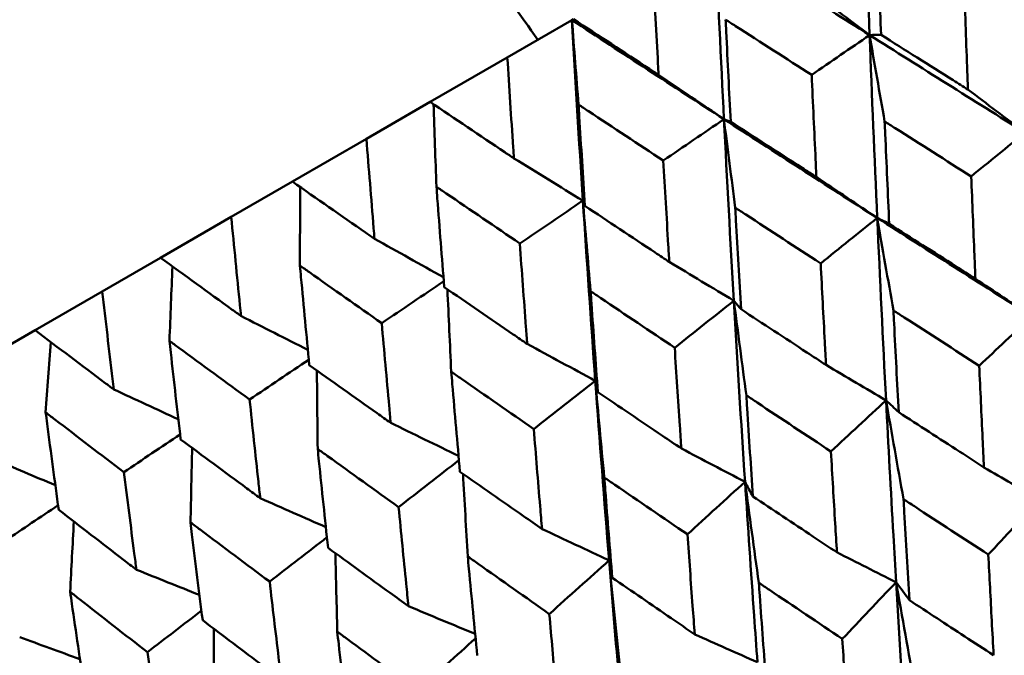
# Model space of a CAD drawing. Header units: millimetres. Extents: x 626 to 2725, y 57 to 2097.
# Tile 50 of 133: x 883.07 to 889.56, y 263.65 to 267.84. Entities that reach past the tile are written whole.
import ezdxf

# ---------------------------------------------------------------- set-up
doc = ezdxf.new("R2010")
doc.units = ezdxf.units.MM
doc.header["$LTSCALE"] = 10
doc.layers.add('Widoczne (ISO)', color=7, linetype='Continuous', lineweight=50)

msp = doc.modelspace()

# ---------------------------------------------------------------- linework, layer by layer
at = {"layer": 'Widoczne (ISO)'}
for p, q in [((886.7071, 267.8354), (886.7176, 267.8415)), ((886.2812, 267.5895), (886.7071, 267.8354)), ((886.2812, 267.5895), (885.7731, 267.2962)), ((885.3527, 267.0535), (885.7731, 267.2962)), ((885.3527, 267.0535), (884.8645, 266.7716)), ((884.4616, 266.539), (884.8645, 266.7716)), ((884.4616, 266.539), (883.9952, 266.2697)), ((883.6116, 266.0482), (883.9952, 266.2697)), ((883.6116, 266.0482), (883.1688, 265.7926)), ((882.8058, 265.583), (883.1688, 265.7926))]:
    msp.add_line(p, q, dxfattribs=at)
msp.add_circle((880.3266, 297.6753), 50, dxfattribs=at)
for points, knots in [([(876.6026, 275.0709), (877.4259, 274.9225), (878.2348, 274.6774), (879.8237, 273.9939), (880.6036, 273.5554), (882.1345, 272.4849), (882.8855, 271.853), (884.3586, 270.3958), (885.0806, 269.5704), (886.0212, 268.3447), (886.2527, 268.0305), (886.4826, 267.7058)], [1, 1, 1, 1, 1.1906229, 1.1906229, 1.3812459, 1.3812459, 1.5718688, 1.5718688, 1.7624917, 1.7624917, 1.8252774, 1.8252774, 1.8252774, 1.8252774]), ([(888.7188, 268.4146), (888.7197, 268.3884), (888.7207, 268.3621), (888.729, 268.1367), (888.7367, 267.9376), (888.7446, 267.7386)], [0.05804162, 0.05804162, 0.05804162, 0.05804162, 0.06605559, 0.06605559, 0.12689392, 0.12689392, 0.12689392, 0.12689392]), ([(887.2782, 267.4751), (887.2769, 267.4992), (887.2756, 267.5233), (887.2637, 267.7465), (887.2535, 267.9457), (887.2435, 268.1451)], [0.05393723, 0.05393723, 0.05393723, 0.05393723, 0.06137399, 0.06137399, 0.12273355, 0.12273355, 0.12273355, 0.12273355]), ([(889.3171, 267.3783), (889.3157, 267.4161), (889.3143, 267.4539), (889.3061, 267.6795), (889.2995, 267.8673), (889.2931, 268.0553)], [0.04993807, 0.04993807, 0.04993807, 0.04993807, 0.0614821, 0.0614821, 0.11877783, 0.11877783, 0.11877783, 0.11877783]), ([(886.7176, 267.8415), (886.8839, 267.7324), (887.0505, 267.6235), (887.2377, 267.5015), (887.2579, 267.4883), (887.2782, 267.4751)], [0, 0, 0, 0, 0.06135239, 0.06135239, 0.06879633, 0.06879633, 0.06879633, 0.06879633]), ([(888.2873, 267.4746), (888.12, 267.5815), (887.9529, 267.6885), (887.7641, 267.8098), (887.7421, 267.8239), (887.7201, 267.8381)], [0.00523804, 0.00523804, 0.00523804, 0.00523804, 0.06606705, 0.06606705, 0.07409033, 0.07409033, 0.07409033, 0.07409033]), ([(887.7201, 267.8381), (887.7214, 267.812), (887.7226, 267.7859), (887.7334, 267.5619), (887.7433, 267.364), (887.7535, 267.1664)], [0.05804162, 0.05804162, 0.05804162, 0.05804162, 0.06605559, 0.06605559, 0.12689392, 0.12689392, 0.12689392, 0.12689392]), ([(888.7446, 267.7386), (888.9032, 267.6385), (889.0619, 267.5386), (889.2529, 267.4186), (889.285, 267.3984), (889.3171, 267.3783)], [0.00418374, 0.00418374, 0.00418374, 0.00418374, 0.06147247, 0.06147247, 0.07302352, 0.07302352, 0.07302352, 0.07302352]), ([(886.3247, 266.9246), (886.3231, 266.9485), (886.3215, 266.9724), (886.3066, 267.1939), (886.2937, 267.3916), (886.2812, 267.5895)], [0.05393723, 0.05393723, 0.05393723, 0.05393723, 0.06137399, 0.06137399, 0.12273355, 0.12273355, 0.12273355, 0.12273355]), ([(888.3185, 266.8018), (888.3167, 266.8393), (888.3149, 266.8769), (888.3042, 267.101), (888.2956, 267.2877), (888.2873, 267.4746)], [0.04993807, 0.04993807, 0.04993807, 0.04993807, 0.0614821, 0.0614821, 0.11877783, 0.11877783, 0.11877783, 0.11877783]), ([(885.7731, 267.2962), (885.9367, 267.1855), (886.1007, 267.075), (886.2848, 266.9513), (886.3048, 266.938), (886.3247, 266.9246)], [0, 0, 0, 0, 0.06135239, 0.06135239, 0.06879633, 0.06879633, 0.06879633, 0.06879633]), ([(887.3095, 266.91), (887.1446, 267.0184), (886.98, 267.1268), (886.794, 267.2497), (886.7723, 267.264), (886.7506, 267.2783)], [0.00523804, 0.00523804, 0.00523804, 0.00523804, 0.06606705, 0.06606705, 0.07409033, 0.07409033, 0.07409033, 0.07409033]), ([(886.7506, 267.2783), (886.7522, 267.2524), (886.7538, 267.2265), (886.7674, 267.0041), (886.7798, 266.8078), (886.7926, 266.6116)], [0.05804162, 0.05804162, 0.05804162, 0.05804162, 0.06605559, 0.06605559, 0.12689392, 0.12689392, 0.12689392, 0.12689392]), ([(887.7535, 267.1664), (887.91, 267.0651), (888.0666, 266.9639), (888.2552, 266.8425), (888.2868, 266.8221), (888.3185, 266.8018)], [0.00418374, 0.00418374, 0.00418374, 0.00418374, 0.06147247, 0.06147247, 0.07302352, 0.07302352, 0.07302352, 0.07302352]), ([(888.7684, 267.1677), (888.7696, 267.1402), (888.7708, 267.1126), (888.7806, 266.8878), (888.7895, 266.6907), (888.7987, 266.4937)], [0.06241522, 0.06241522, 0.06241522, 0.06241522, 0.0708546, 0.0708546, 0.13127416, 0.13127416, 0.13127416, 0.13127416]), ([(889.339, 266.8056), (889.1719, 266.9114), (889.005, 267.0173), (888.815, 267.1381), (888.7917, 267.1529), (888.7684, 267.1677)], [0.01044349, 0.01044349, 0.01044349, 0.01044349, 0.07085106, 0.07085106, 0.07930241, 0.07930241, 0.07930241, 0.07930241]), ([(885.406, 266.3942), (885.404, 266.4179), (885.402, 266.4416), (885.3839, 266.6612), (885.3681, 266.8572), (885.3527, 267.0535)], [0.05393723, 0.05393723, 0.05393723, 0.05393723, 0.06137399, 0.06137399, 0.12273355, 0.12273355, 0.12273355, 0.12273355]), ([(887.349, 266.242), (887.3467, 266.2793), (887.3444, 266.3166), (887.331, 266.5391), (887.3201, 266.7245), (887.3095, 266.91)], [0.04993807, 0.04993807, 0.04993807, 0.04993807, 0.0614821, 0.0614821, 0.11877783, 0.11877783, 0.11877783, 0.11877783]), ([(889.3666, 266.1316), (889.3644, 266.1824), (889.3623, 266.2333), (889.3529, 266.4578), (889.3458, 266.6317), (889.339, 266.8056)], [0.04598621, 0.04598621, 0.04598621, 0.04598621, 0.06155279, 0.06155279, 0.11473062, 0.11473062, 0.11473062, 0.11473062]), ([(884.8645, 266.7716), (885.025, 266.6592), (885.186, 266.547), (885.3668, 266.4213), (885.3864, 266.4077), (885.406, 266.3942)], [0, 0, 0, 0, 0.06135239, 0.06135239, 0.06879633, 0.06879633, 0.06879633, 0.06879633]), ([(886.3636, 266.3639), (886.2014, 266.4738), (886.0395, 266.5838), (885.8567, 266.7085), (885.8354, 266.7231), (885.8141, 266.7376)], [0.00523804, 0.00523804, 0.00523804, 0.00523804, 0.06606705, 0.06606705, 0.07409033, 0.07409033, 0.07409033, 0.07409033]), ([(885.8141, 266.7376), (885.816, 266.7119), (885.8179, 266.6862), (885.8347, 266.4656), (885.8499, 266.2709), (885.8656, 266.0764)], [0.05804162, 0.05804162, 0.05804162, 0.05804162, 0.06605559, 0.06605559, 0.12689392, 0.12689392, 0.12689392, 0.12689392]), ([(886.7926, 266.6116), (886.9466, 266.5089), (887.1009, 266.4063), (887.2866, 266.2833), (887.3178, 266.2627), (887.349, 266.242)], [0.00418374, 0.00418374, 0.00418374, 0.00418374, 0.06147247, 0.06147247, 0.07302352, 0.07302352, 0.07302352, 0.07302352]), ([(887.7839, 266.5993), (887.7854, 266.5719), (887.7869, 266.5445), (887.7993, 266.3212), (887.8106, 266.1255), (887.8222, 265.9299)], [0.06241522, 0.06241522, 0.06241522, 0.06241522, 0.0708546, 0.0708546, 0.13127416, 0.13127416, 0.13127416, 0.13127416]), ([(888.3467, 266.2327), (888.1818, 266.3398), (888.0172, 266.4469), (887.8298, 266.5693), (887.8068, 266.5843), (887.7839, 266.5993)], [0.01044349, 0.01044349, 0.01044349, 0.01044349, 0.07085106, 0.07085106, 0.07930241, 0.07930241, 0.07930241, 0.07930241]), ([(884.5257, 265.8859), (884.5233, 265.9094), (884.521, 265.9329), (884.4992, 266.1504), (884.4802, 266.3446), (884.4616, 266.539)], [0.05393723, 0.05393723, 0.05393723, 0.05393723, 0.06137399, 0.06137399, 0.12273355, 0.12273355, 0.12273355, 0.12273355]), ([(888.7987, 266.4937), (888.9449, 266.4002), (889.0912, 266.3068), (889.2807, 266.1862), (889.3236, 266.1589), (889.3666, 266.1316)], [0.00838421, 0.00838421, 0.00838421, 0.00838421, 0.06155515, 0.06155515, 0.07712864, 0.07712864, 0.07712864, 0.07712864]), ([(886.4124, 265.7013), (886.4096, 265.7383), (886.4068, 265.7753), (886.3902, 265.996), (886.3768, 266.1799), (886.3636, 266.3639)], [0.04993807, 0.04993807, 0.04993807, 0.04993807, 0.0614821, 0.0614821, 0.11877783, 0.11877783, 0.11877783, 0.11877783]), ([(883.9952, 266.2697), (884.1525, 266.1554), (884.3101, 266.0413), (884.4873, 265.9136), (884.5065, 265.8997), (884.5257, 265.8859)], [0, 0, 0, 0, 0.06135239, 0.06135239, 0.06879633, 0.06879633, 0.06879633, 0.06879633]), ([(888.3821, 265.5632), (888.3793, 265.6136), (888.3766, 265.6641), (888.3646, 265.8872), (888.3555, 266.0599), (888.3467, 266.2327)], [0.04598621, 0.04598621, 0.04598621, 0.04598621, 0.06155279, 0.06155279, 0.11473062, 0.11473062, 0.11473062, 0.11473062]), ([(885.4534, 265.8384), (885.2942, 265.95), (885.1353, 266.0618), (884.9559, 266.1885), (884.935, 266.2032), (884.9141, 266.218)], [0.00523804, 0.00523804, 0.00523804, 0.00523804, 0.06606705, 0.06606705, 0.07409033, 0.07409033, 0.07409033, 0.07409033]), ([(884.9141, 266.218), (884.9165, 266.1926), (884.9188, 266.1671), (884.9391, 265.9485), (884.9574, 265.7556), (884.9762, 265.5629)], [0.05804162, 0.05804162, 0.05804162, 0.05804162, 0.06605559, 0.06605559, 0.12689392, 0.12689392, 0.12689392, 0.12689392]), ([(883.6873, 265.4019), (883.6845, 265.4251), (883.6817, 265.4484), (883.656, 265.6636), (883.6335, 265.8558), (883.6116, 266.0482)], [0.05393723, 0.05393723, 0.05393723, 0.05393723, 0.06137399, 0.06137399, 0.12273355, 0.12273355, 0.12273355, 0.12273355]), ([(885.8656, 266.0764), (886.0169, 265.9721), (886.1685, 265.868), (886.3511, 265.7432), (886.3817, 265.7222), (886.4124, 265.7013)], [0.00418374, 0.00418374, 0.00418374, 0.00418374, 0.06147247, 0.06147247, 0.07302352, 0.07302352, 0.07302352, 0.07302352]), ([(886.8303, 266.0488), (886.8322, 266.0216), (886.8341, 265.9945), (886.8495, 265.7729), (886.8634, 265.5786), (886.8777, 265.3846)], [0.06241522, 0.06241522, 0.06241522, 0.06241522, 0.0708546, 0.0708546, 0.13127416, 0.13127416, 0.13127416, 0.13127416]), ([(887.3844, 265.6771), (887.222, 265.7857), (887.06, 265.8943), (886.8756, 266.0183), (886.853, 266.0335), (886.8303, 266.0488)], [0.01044349, 0.01044349, 0.01044349, 0.01044349, 0.07085106, 0.07085106, 0.07930241, 0.07930241, 0.07930241, 0.07930241]), ([(887.8222, 265.9299), (887.9662, 265.8352), (888.1105, 265.7406), (888.2973, 265.6185), (888.3397, 265.5908), (888.3821, 265.5632)], [0.00838421, 0.00838421, 0.00838421, 0.00838421, 0.06155515, 0.06155515, 0.07712864, 0.07712864, 0.07712864, 0.07712864]), ([(888.8263, 265.9221), (888.8277, 265.8938), (888.8291, 265.8654), (888.8404, 265.6418), (888.8505, 265.4466), (888.861, 265.2516)], [0.06686277, 0.06686277, 0.06686277, 0.06686277, 0.07557848, 0.07557848, 0.13558897, 0.13558897, 0.13558897, 0.13558897]), ([(889.3918, 265.5581), (889.2269, 265.6639), (889.0624, 265.7698), (888.8741, 265.8913), (888.8502, 265.9067), (888.8263, 265.9221)], [0.01556037, 0.01556037, 0.01556037, 0.01556037, 0.07555527, 0.07555527, 0.08428623, 0.08428623, 0.08428623, 0.08428623]), ([(885.5124, 265.1817), (885.5091, 265.2184), (885.5057, 265.255), (885.4857, 265.4738), (885.4694, 265.656), (885.4534, 265.8384)], [0.04993807, 0.04993807, 0.04993807, 0.04993807, 0.0614821, 0.0614821, 0.11877783, 0.11877783, 0.11877783, 0.11877783]), ([(883.1688, 265.7926), (883.3224, 265.6762), (883.4765, 265.56), (883.6498, 265.43), (883.6685, 265.4159), (883.6873, 265.4019)], [0, 0, 0, 0, 0.06135239, 0.06135239, 0.06879633, 0.06879633, 0.06879633, 0.06879633]), ([(884.5824, 265.3355), (884.4265, 265.449), (884.2709, 265.5627), (884.0953, 265.6916), (884.0748, 265.7066), (884.0544, 265.7216)], [0.00523804, 0.00523804, 0.00523804, 0.00523804, 0.06606705, 0.06606705, 0.07409033, 0.07409033, 0.07409033, 0.07409033]), ([(884.0544, 265.7216), (884.0571, 265.6964), (884.0599, 265.6712), (884.084, 265.4548), (884.1057, 265.2639), (884.1279, 265.0731)], [0.05804162, 0.05804162, 0.05804162, 0.05804162, 0.06605559, 0.06605559, 0.12689392, 0.12689392, 0.12689392, 0.12689392]), ([(887.4286, 265.0126), (887.4251, 265.0627), (887.4217, 265.1129), (887.4068, 265.3342), (887.3955, 265.5056), (887.3844, 265.6771)], [0.04598621, 0.04598621, 0.04598621, 0.04598621, 0.06155279, 0.06155279, 0.11473062, 0.11473062, 0.11473062, 0.11473062]), ([(884.9762, 265.5629), (885.1245, 265.4569), (885.2732, 265.3511), (885.4523, 265.2243), (885.4824, 265.203), (885.5124, 265.1817)], [0.00418374, 0.00418374, 0.00418374, 0.00418374, 0.06147247, 0.06147247, 0.07302352, 0.07302352, 0.07302352, 0.07302352]), ([(885.9116, 265.5184), (885.9139, 265.4914), (885.9162, 265.4645), (885.9349, 265.2448), (885.9518, 265.0523), (885.969, 264.86)], [0.06241522, 0.06241522, 0.06241522, 0.06241522, 0.0708546, 0.0708546, 0.13127416, 0.13127416, 0.13127416, 0.13127416]), ([(886.4559, 265.1411), (886.2964, 265.2512), (886.1372, 265.3615), (885.9561, 265.4874), (885.9338, 265.5029), (885.9116, 265.5184)], [0.01044349, 0.01044349, 0.01044349, 0.01044349, 0.07085106, 0.07085106, 0.07930241, 0.07930241, 0.07930241, 0.07930241]), ([(889.4231, 264.8885), (889.42, 264.952), (889.417, 265.0155), (889.4064, 265.2386), (889.399, 265.3983), (889.3918, 265.5581)], [0.04208868, 0.04208868, 0.04208868, 0.04208868, 0.06158988, 0.06158988, 0.11059803, 0.11059803, 0.11059803, 0.11059803]), ([(886.8777, 265.3846), (887.0194, 265.2885), (887.1613, 265.1926), (887.3452, 265.0687), (887.3869, 265.0407), (887.4286, 265.0126)], [0.00838421, 0.00838421, 0.00838421, 0.00838421, 0.06155515, 0.06155515, 0.07712864, 0.07712864, 0.07712864, 0.07712864]), ([(884.6527, 264.6853), (884.6486, 264.7216), (884.6446, 264.7579), (884.6209, 264.9745), (884.6014, 265.1549), (884.5824, 265.3355)], [0.04993807, 0.04993807, 0.04993807, 0.04993807, 0.0614821, 0.0614821, 0.11877783, 0.11877783, 0.11877783, 0.11877783]), ([(887.8568, 265.3624), (887.8586, 265.3342), (887.8604, 265.3061), (887.8744, 265.084), (887.887, 264.8903), (887.9, 264.6968)], [0.06686277, 0.06686277, 0.06686277, 0.06686277, 0.07557848, 0.07557848, 0.13558897, 0.13558897, 0.13558897, 0.13558897]), ([(888.414, 264.9936), (888.2516, 265.1007), (888.0894, 265.208), (887.9039, 265.3311), (887.8804, 265.3468), (887.8568, 265.3624)], [0.01556037, 0.01556037, 0.01556037, 0.01556037, 0.07555527, 0.07555527, 0.08428623, 0.08428623, 0.08428623, 0.08428623]), ([(888.7777, 265.33), (888.793, 265.0328), (888.8091, 264.7361), (888.8316, 264.337), (888.8375, 264.2342), (888.8435, 264.1315)], [0.3692784, 0.3692784, 0.3692784, 0.3692784, 0.4608442, 0.4608442, 0.492629, 0.492629, 0.492629, 0.492629]), ([(883.7541, 264.8573), (883.6017, 264.9728), (883.4497, 265.0886), (883.2781, 265.2198), (883.2581, 265.2351), (883.2382, 265.2504)], [0.00523804, 0.00523804, 0.00523804, 0.00523804, 0.06606705, 0.06606705, 0.07409033, 0.07409033, 0.07409033, 0.07409033]), ([(883.2382, 265.2504), (883.2414, 265.2255), (883.2447, 265.2006), (883.2728, 264.9865), (883.2982, 264.7977), (883.3241, 264.609)], [0.05804162, 0.05804162, 0.05804162, 0.05804162, 0.06605559, 0.06605559, 0.12689392, 0.12689392, 0.12689392, 0.12689392]), ([(888.861, 265.2516), (888.9947, 265.1649), (889.1287, 265.0783), (889.3162, 264.9573), (889.3696, 264.9229), (889.4231, 264.8885)], [0.01259731, 0.01259731, 0.01259731, 0.01259731, 0.06159863, 0.06159863, 0.08110666, 0.08110666, 0.08110666, 0.08110666]), ([(886.5098, 264.4822), (886.5057, 264.5319), (886.5015, 264.5816), (886.4833, 264.8011), (886.4694, 264.971), (886.4559, 265.1411)], [0.04598621, 0.04598621, 0.04598621, 0.04598621, 0.06155279, 0.06155279, 0.11473062, 0.11473062, 0.11473062, 0.11473062]), ([(884.1279, 265.0731), (884.273, 264.9653), (884.4185, 264.8577), (884.5938, 264.7286), (884.6232, 264.707), (884.6527, 264.6853)], [0.00418374, 0.00418374, 0.00418374, 0.00418374, 0.06147247, 0.06147247, 0.07302352, 0.07302352, 0.07302352, 0.07302352]), ([(885.0313, 265.0101), (885.0341, 264.9834), (885.0368, 264.9568), (885.0592, 264.7392), (885.0792, 264.5485), (885.0997, 264.3581)], [0.06241522, 0.06241522, 0.06241522, 0.06241522, 0.0708546, 0.0708546, 0.13127416, 0.13127416, 0.13127416, 0.13127416]), ([(885.5649, 264.6266), (885.4084, 264.7386), (885.2524, 264.8507), (885.0749, 264.9787), (885.0531, 264.9944), (885.0313, 265.0101)], [0.01044349, 0.01044349, 0.01044349, 0.01044349, 0.07085106, 0.07085106, 0.07930241, 0.07930241, 0.07930241, 0.07930241]), ([(888.4536, 264.3288), (888.4497, 264.3918), (888.4459, 264.4548), (888.4325, 264.6763), (888.4232, 264.8349), (888.414, 264.9936)], [0.04208868, 0.04208868, 0.04208868, 0.04208868, 0.06158988, 0.06158988, 0.11059803, 0.11059803, 0.11059803, 0.11059803]), ([(883.8365, 264.2141), (883.8318, 264.25), (883.8271, 264.2859), (883.7992, 264.5001), (883.7764, 264.6786), (883.7541, 264.8573)], [0.04993807, 0.04993807, 0.04993807, 0.04993807, 0.0614821, 0.0614821, 0.11877783, 0.11877783, 0.11877783, 0.11877783]), ([(885.969, 264.86), (886.1081, 264.7624), (886.2474, 264.6649), (886.428, 264.5392), (886.4689, 264.5107), (886.5098, 264.4822)], [0.00838421, 0.00838421, 0.00838421, 0.00838421, 0.06155515, 0.06155515, 0.07712864, 0.07712864, 0.07712864, 0.07712864]), ([(886.9202, 264.8217), (886.9224, 264.7937), (886.9246, 264.7658), (886.9418, 264.5456), (886.9572, 264.3535), (886.9729, 264.1616)], [0.06686277, 0.06686277, 0.06686277, 0.06686277, 0.07557848, 0.07557848, 0.13558897, 0.13558897, 0.13558897, 0.13558897]), ([(887.4682, 264.4475), (887.3084, 264.5562), (887.1489, 264.6651), (886.9665, 264.7899), (886.9434, 264.8058), (886.9202, 264.8217)], [0.01556037, 0.01556037, 0.01556037, 0.01556037, 0.07555527, 0.07555527, 0.08428623, 0.08428623, 0.08428623, 0.08428623]), ([(887.8479, 264.7932), (887.8672, 264.4983), (887.8873, 264.2039), (887.9154, 263.808), (887.9227, 263.7061), (887.9302, 263.6041)], [0.3692784, 0.3692784, 0.3692784, 0.3692784, 0.4608442, 0.4608442, 0.492629, 0.492629, 0.492629, 0.492629]), ([(887.9, 264.6968), (888.0317, 264.6089), (888.1636, 264.5211), (888.3483, 264.3985), (888.4009, 264.3636), (888.4536, 264.3288)], [0.01259731, 0.01259731, 0.01259731, 0.01259731, 0.06159863, 0.06159863, 0.08110666, 0.08110666, 0.08110666, 0.08110666]), ([(888.8925, 264.679), (888.8942, 264.6504), (888.8958, 264.6219), (888.9085, 264.3999), (888.9199, 264.2066), (888.9315, 264.0135)], [0.07138254, 0.07138254, 0.07138254, 0.07138254, 0.08018544, 0.08018544, 0.13983561, 0.13983561, 0.13983561, 0.13983561]), ([(889.4516, 264.3138), (889.289, 264.4196), (889.1266, 264.5257), (888.9405, 264.6475), (888.9165, 264.6633), (888.8925, 264.679)], [0.02053386, 0.02053386, 0.02053386, 0.02053386, 0.08016461, 0.08016461, 0.08898694, 0.08898694, 0.08898694, 0.08898694]), ([(883.3241, 264.609), (883.4657, 264.4992), (883.6078, 264.3896), (883.779, 264.2582), (883.8077, 264.2361), (883.8365, 264.2141)], [0.00418374, 0.00418374, 0.00418374, 0.00418374, 0.06147247, 0.06147247, 0.07302352, 0.07302352, 0.07302352, 0.07302352]), ([(885.6295, 263.974), (885.6245, 264.0232), (885.6196, 264.0724), (885.5977, 264.2898), (885.5812, 264.4581), (885.5649, 264.6266)], [0.04598621, 0.04598621, 0.04598621, 0.04598621, 0.06155279, 0.06155279, 0.11473062, 0.11473062, 0.11473062, 0.11473062]), ([(884.1929, 264.5261), (884.1961, 264.4997), (884.1994, 264.4733), (884.2257, 264.258), (884.2492, 264.0693), (884.2732, 263.8809)], [0.06241522, 0.06241522, 0.06241522, 0.06241522, 0.0708546, 0.0708546, 0.13127416, 0.13127416, 0.13127416, 0.13127416]), ([(884.7148, 264.1359), (884.5617, 264.2497), (884.4091, 264.3638), (884.2355, 264.4941), (884.2142, 264.5101), (884.1929, 264.5261)], [0.01044349, 0.01044349, 0.01044349, 0.01044349, 0.07085106, 0.07085106, 0.07930241, 0.07930241, 0.07930241, 0.07930241]), ([(887.517, 263.788), (887.5122, 263.8505), (887.5075, 263.9131), (887.4911, 264.1328), (887.4795, 264.2901), (887.4682, 264.4475)], [0.04208868, 0.04208868, 0.04208868, 0.04208868, 0.06158988, 0.06158988, 0.11059803, 0.11059803, 0.11059803, 0.11059803]), ([(885.0997, 264.3581), (885.2359, 264.2588), (885.3724, 264.1598), (885.5493, 264.0319), (885.5894, 264.0029), (885.6295, 263.974)], [0.00838421, 0.00838421, 0.00838421, 0.00838421, 0.06155515, 0.06155515, 0.07712864, 0.07712864, 0.07712864, 0.07712864]), ([(886.0203, 264.3021), (886.0229, 264.2744), (886.0255, 264.2467), (886.0462, 264.0285), (886.0646, 263.8382), (886.0835, 263.648)], [0.06686277, 0.06686277, 0.06686277, 0.06686277, 0.07557848, 0.07557848, 0.13558897, 0.13558897, 0.13558897, 0.13558897]), ([(886.558, 263.922), (886.4012, 264.0324), (886.2446, 264.143), (886.0657, 264.2698), (886.043, 264.286), (886.0203, 264.3021)], [0.01556037, 0.01556037, 0.01556037, 0.01556037, 0.07555527, 0.07555527, 0.08428623, 0.08428623, 0.08428623, 0.08428623]), ([(886.952, 264.276), (886.9758, 263.9836), (887.0003, 263.6918), (887.0346, 263.2995), (887.0435, 263.1984), (887.0525, 263.0975)], [0.3692784, 0.3692784, 0.3692784, 0.3692784, 0.4608442, 0.4608442, 0.492629, 0.492629, 0.492629, 0.492629]), ([(889.4865, 263.6502), (889.4824, 263.7259), (889.4784, 263.8017), (889.4666, 264.0228), (889.459, 264.1682), (889.4516, 264.3138)], [0.03825175, 0.03825175, 0.03825175, 0.03825175, 0.06160817, 0.06160817, 0.10638617, 0.10638617, 0.10638617, 0.10638617]), ([(886.9729, 264.1616), (887.1023, 264.0723), (887.2319, 263.9832), (887.4135, 263.8588), (887.4652, 263.8234), (887.517, 263.788)], [0.01259731, 0.01259731, 0.01259731, 0.01259731, 0.06159863, 0.06159863, 0.08110666, 0.08110666, 0.08110666, 0.08110666]), ([(884.7911, 263.4899), (884.7853, 263.5386), (884.7794, 263.5873), (884.7537, 263.8025), (884.7341, 263.9691), (884.7148, 264.1359)], [0.04598621, 0.04598621, 0.04598621, 0.04598621, 0.06155279, 0.06155279, 0.11473062, 0.11473062, 0.11473062, 0.11473062]), ([(887.939, 264.1285), (887.941, 264.1001), (887.943, 264.0718), (887.9587, 263.8515), (887.9727, 263.6597), (887.987, 263.4681)], [0.07138254, 0.07138254, 0.07138254, 0.07138254, 0.08018544, 0.08018544, 0.13983561, 0.13983561, 0.13983561, 0.13983561]), ([(888.4894, 263.7582), (888.3293, 263.8655), (888.1694, 263.973), (887.9862, 264.0966), (887.9626, 264.1125), (887.939, 264.1285)], [0.02053386, 0.02053386, 0.02053386, 0.02053386, 0.08016461, 0.08016461, 0.08898694, 0.08898694, 0.08898694, 0.08898694]), ([(883.3998, 264.0681), (883.4035, 264.042), (883.4072, 264.0159), (883.4377, 263.8031), (883.465, 263.6166), (883.4928, 263.4303)], [0.06241522, 0.06241522, 0.06241522, 0.06241522, 0.0708546, 0.0708546, 0.13127416, 0.13127416, 0.13127416, 0.13127416]), ([(883.9091, 263.6707), (883.7596, 263.7866), (883.6106, 263.9028), (883.4413, 264.0355), (883.4205, 264.0518), (883.3998, 264.0681)], [0.01044349, 0.01044349, 0.01044349, 0.01044349, 0.07085106, 0.07085106, 0.07930241, 0.07930241, 0.07930241, 0.07930241]), ([(888.9315, 264.0135), (889.0528, 263.9337), (889.1743, 263.8541), (889.3594, 263.7331), (889.423, 263.6916), (889.4865, 263.6502)], [0.01681985, 0.01681985, 0.01681985, 0.01681985, 0.06159108, 0.06159108, 0.08495433, 0.08495433, 0.08495433, 0.08495433]), ([(886.617, 263.2685), (886.6113, 263.3304), (886.6056, 263.3923), (886.5857, 263.6101), (886.5718, 263.766), (886.558, 263.922)], [0.04208868, 0.04208868, 0.04208868, 0.04208868, 0.06158988, 0.06158988, 0.11059803, 0.11059803, 0.11059803, 0.11059803]), ([(884.2732, 263.8809), (884.4063, 263.7799), (884.5398, 263.679), (884.7127, 263.5489), (884.7519, 263.5194), (884.7911, 263.4899)], [0.00838421, 0.00838421, 0.00838421, 0.00838421, 0.06155515, 0.06155515, 0.07712864, 0.07712864, 0.07712864, 0.07712864]), ([(885.1605, 263.8057), (885.1636, 263.7783), (885.1667, 263.7509), (885.1911, 263.5348), (885.2129, 263.3464), (885.2351, 263.1582)], [0.06686277, 0.06686277, 0.06686277, 0.06686277, 0.07557848, 0.07557848, 0.13558897, 0.13558897, 0.13558897, 0.13558897]), ([(885.6871, 263.4192), (885.5334, 263.5314), (885.3801, 263.6439), (885.205, 263.7729), (885.1828, 263.7893), (885.1605, 263.8057)], [0.01556037, 0.01556037, 0.01556037, 0.01556037, 0.07555527, 0.07555527, 0.08428623, 0.08428623, 0.08428623, 0.08428623]), ([(888.533, 263.0996), (888.5279, 263.1748), (888.5228, 263.25), (888.5082, 263.4695), (888.4987, 263.6138), (888.4894, 263.7582)], [0.03825175, 0.03825175, 0.03825175, 0.03825175, 0.06160817, 0.06160817, 0.10638617, 0.10638617, 0.10638617, 0.10638617]), ([(883.998, 263.032), (883.9911, 263.0801), (883.9843, 263.1283), (883.9544, 263.341), (883.9315, 263.5057), (883.9091, 263.6707)], [0.04598621, 0.04598621, 0.04598621, 0.04598621, 0.06155279, 0.06155279, 0.11473062, 0.11473062, 0.11473062, 0.11473062])]:
    msp.add_open_spline(points, degree=3, knots=knots, dxfattribs=at)
for points in [[(888.626, 268.9433), (888.6391, 268.5407), (888.6534, 268.1385), (888.669, 267.7369)], [(887.6524, 268.3812), (887.9901, 268.166), (888.329, 267.9513), (888.669, 267.7369)], [(887.6524, 268.3812), (887.6699, 267.9811), (887.6887, 267.5816), (887.709, 267.1827)], [(888.2628, 268.0435), (888.3982, 267.941), (888.5336, 267.8388), (888.669, 267.7369)], [(886.7071, 267.8354), (887.0398, 267.6174), (887.3738, 267.3998), (887.709, 267.1827)], [(886.7506, 267.2783), (886.7358, 267.4643), (886.7213, 267.65), (886.7071, 267.8354)], [(886.7071, 267.8354), (886.7296, 267.4383), (886.7537, 267.0417), (886.7793, 266.6459)], [(888.669, 267.7369), (888.5417, 267.6494), (888.4145, 267.562), (888.2873, 267.4746)], [(888.669, 267.7369), (888.6942, 267.7375), (888.7194, 267.738), (888.7446, 267.7386)], [(888.7684, 267.1677), (888.7349, 267.3577), (888.7017, 267.5475), (888.669, 267.7369)], [(888.669, 267.7369), (888.6845, 267.3347), (888.7014, 266.9331), (888.7195, 266.5321)], [(888.669, 267.7369), (889.0094, 267.5222), (889.3508, 267.308), (889.6932, 267.0943)], [(887.2782, 267.4751), (887.4219, 267.3773), (887.5655, 267.2798), (887.709, 267.1827)], [(889.3171, 267.3783), (889.4425, 267.2834), (889.5679, 267.1887), (889.6932, 267.0943)], [(885.8141, 266.7376), (885.8073, 266.9191), (885.8009, 267.1004), (885.7949, 267.2815)], [(887.709, 267.1827), (887.5759, 267.0918), (887.4427, 267.0009), (887.3095, 266.91)], [(887.7839, 266.5993), (887.7585, 266.794), (887.7335, 266.9885), (887.709, 267.1827)], [(887.709, 267.1827), (887.7293, 266.7832), (887.7511, 266.3844), (887.7742, 265.9863)], [(887.709, 267.1827), (888.0447, 266.9653), (888.3815, 266.7484), (888.7195, 266.5321)], [(887.709, 267.1827), (887.7239, 267.1772), (887.7387, 267.1718), (887.7535, 267.1664)], [(889.6932, 267.0943), (889.5751, 266.9981), (889.457, 266.9018), (889.339, 266.8056)], [(886.3247, 266.9246), (886.4763, 266.8314), (886.6278, 266.7385), (886.7793, 266.6459)], [(888.3185, 266.8018), (888.4522, 266.7116), (888.5859, 266.6217), (888.7195, 266.5321)], [(884.9141, 266.218), (884.9145, 266.3907), (884.9151, 266.5631), (884.9161, 266.7354)], [(886.7793, 266.6459), (886.6408, 266.5519), (886.5022, 266.4579), (886.3636, 266.3639)], [(886.8303, 266.0488), (886.8129, 266.2481), (886.7959, 266.4471), (886.7793, 266.6459)], [(886.7793, 266.6459), (886.805, 266.2496), (886.8322, 265.8539), (886.861, 265.4591)], [(886.7793, 266.6459), (886.7838, 266.6345), (886.7882, 266.623), (886.7926, 266.6116)], [(888.7195, 266.5321), (888.5952, 266.4323), (888.471, 266.3325), (888.3467, 266.2327)], [(888.8263, 265.9221), (888.7903, 266.1257), (888.7546, 266.3291), (888.7195, 266.5321)], [(888.7195, 266.5321), (888.7376, 266.1307), (888.757, 265.7299), (888.7777, 265.33)], [(888.7195, 266.5321), (888.7459, 266.5193), (888.7723, 266.5065), (888.7987, 266.4937)], [(888.7195, 266.5321), (889.0578, 266.3156), (889.3973, 266.0996), (889.7377, 265.8843)], [(885.406, 266.3942), (885.5575, 266.3097), (885.7089, 266.2255), (885.8603, 266.1416)], [(887.349, 266.242), (887.4907, 266.1565), (887.6325, 266.0713), (887.7742, 265.9863)], [(884.0544, 265.7216), (884.0606, 265.8854), (884.0671, 266.0491), (884.0739, 266.2126)], [(885.8625, 266.1145), (885.7261, 266.0225), (885.5898, 265.9305), (885.4534, 265.8384)], [(889.3666, 266.1316), (889.4904, 266.0489), (889.614, 265.9665), (889.7377, 265.8843)], [(885.9116, 265.5184), (885.9029, 265.6998), (885.8945, 265.881), (885.8865, 266.062)], [(887.7742, 265.9863), (887.6443, 265.8833), (887.5143, 265.7802), (887.3844, 265.6771)], [(887.8568, 265.3624), (887.8288, 265.5706), (887.8012, 265.7786), (887.7742, 265.9863)], [(887.7742, 265.9863), (887.7973, 265.5878), (887.8219, 265.1901), (887.8479, 264.7932)], [(887.7742, 265.9863), (887.7902, 265.9675), (887.8062, 265.9487), (887.8222, 265.9299)], [(884.5257, 265.8859), (884.6726, 265.8113), (884.8196, 265.737), (884.9665, 265.6629)], [(889.7377, 265.8843), (889.6224, 265.7755), (889.5071, 265.6668), (889.3918, 265.5581)], [(883.2382, 265.2504), (883.2491, 265.4053), (883.2603, 265.56), (883.2717, 265.7146)], [(886.4124, 265.7013), (886.5619, 265.6203), (886.7115, 265.5396), (886.861, 265.4591)], [(884.9728, 265.5979), (884.8426, 265.5105), (884.7125, 265.423), (884.5824, 265.3355)], [(885.0313, 265.0101), (885.0293, 265.1827), (885.0275, 265.355), (885.0261, 265.5272)], [(888.3821, 265.5632), (888.514, 265.4852), (888.6458, 265.4075), (888.7777, 265.33)], [(886.861, 265.4591), (886.726, 265.3531), (886.5909, 265.2471), (886.4559, 265.1411)], [(886.9202, 264.8217), (886.9, 265.0344), (886.8802, 265.2469), (886.861, 265.4591)], [(886.861, 265.4591), (886.8898, 265.0638), (886.9201, 264.6694), (886.952, 264.276)], [(886.861, 265.4591), (886.8665, 265.4343), (886.8721, 265.4094), (886.8777, 265.3846)], [(883.6873, 265.4019), (883.8291, 265.3361), (883.9708, 265.2705), (884.1126, 265.2051)], [(888.7777, 265.33), (888.6565, 265.2179), (888.5353, 265.1057), (888.414, 264.9936)], [(888.8925, 264.679), (888.8537, 264.8963), (888.8154, 265.1133), (888.7777, 265.33)], [(888.7777, 265.33), (888.8054, 265.3039), (888.8332, 265.2777), (888.861, 265.2516)], [(885.5124, 265.1817), (885.6616, 265.1089), (885.8107, 265.0363), (885.9597, 264.964)], [(884.1242, 265.1052), (884.0008, 265.0226), (883.8774, 264.9399), (883.7541, 264.8573)], [(884.1929, 264.5261), (884.1964, 264.6897), (884.2001, 264.8532), (884.2042, 265.0165)], [(887.4286, 265.0126), (887.5684, 264.9393), (887.7081, 264.8661), (887.8479, 264.7932)], [(882.8941, 264.9439), (883.0301, 264.886), (883.166, 264.8283), (883.302, 264.7708)], [(885.9622, 264.9359), (885.8298, 264.8328), (885.6973, 264.7297), (885.5649, 264.6266)], [(889.4231, 264.8885), (889.5451, 264.8179), (889.667, 264.7475), (889.7889, 264.6773)], [(886.0203, 264.3021), (886.0096, 264.4835), (885.9993, 264.6647), (885.9893, 264.8458)], [(887.8479, 264.7932), (887.7213, 264.678), (887.5948, 264.5627), (887.4682, 264.4475)], [(887.939, 264.1285), (887.9081, 264.3503), (887.8777, 264.5719), (887.8479, 264.7932)], [(887.8479, 264.7932), (887.8652, 264.761), (887.8826, 264.7289), (887.9, 264.6968)], [(884.6527, 264.6853), (884.7968, 264.6216), (884.941, 264.5581), (885.0851, 264.4948)], [(889.7889, 264.6773), (889.6765, 264.5562), (889.5641, 264.435), (889.4516, 264.3138)], [(883.3201, 264.6383), (883.2039, 264.5607), (883.0878, 264.4832), (882.9717, 264.4056)], [(883.3998, 264.0681), (883.4077, 264.2227), (883.4158, 264.3771), (883.4243, 264.5314)], [(886.5098, 264.4822), (886.6573, 264.4132), (886.8047, 264.3445), (886.952, 264.276)], [(885.0923, 264.4276), (884.9665, 264.3304), (884.8406, 264.2331), (884.7148, 264.1359)], [(885.1605, 263.8057), (885.1561, 263.9782), (885.152, 264.1505), (885.1483, 264.3227)], [(886.952, 264.276), (886.8207, 264.158), (886.6894, 264.04), (886.558, 263.922)], [(887.0203, 263.598), (886.997, 263.8243), (886.9742, 264.0503), (886.952, 264.276)], [(886.952, 264.276), (886.959, 264.2378), (886.9659, 264.1997), (886.9729, 264.1616)], [(888.4536, 264.3288), (888.5836, 264.2628), (888.7136, 264.197), (888.8435, 264.1315)], [(883.8365, 264.2141), (883.975, 264.1585), (884.1136, 264.103), (884.2521, 264.0478)], [(888.8435, 264.1315), (888.7255, 264.0071), (888.6074, 263.8827), (888.4894, 263.7582)], [(888.9672, 263.4392), (888.9253, 263.6703), (888.8841, 263.901), (888.8435, 264.1315)], [(888.8435, 264.1315), (888.8667, 263.7328), (888.8912, 263.3348), (888.917, 262.9375)], [(888.8435, 264.1315), (888.8728, 264.0921), (888.9021, 264.0528), (888.9315, 264.0135)], [(885.6295, 263.974), (885.7762, 263.9126), (885.9228, 263.8514), (886.0694, 263.7905)], [(884.2652, 263.9443), (884.1465, 263.8531), (884.0278, 263.7619), (883.9091, 263.6707)], [(884.3443, 263.3345), (884.3451, 263.4979), (884.3462, 263.6613), (884.3476, 263.8245)], [(883.0671, 263.7699), (883.1994, 263.7214), (883.3317, 263.6731), (883.464, 263.625)], [(886.0723, 263.7614), (885.9439, 263.6473), (885.8155, 263.5333), (885.6871, 263.4192)], [(887.517, 263.788), (887.6547, 263.7266), (887.7925, 263.6653), (887.9302, 263.6041)]]:
    msp.add_open_spline(points, degree=3, dxfattribs=at)

doc.saveas('drawing.dxf')
